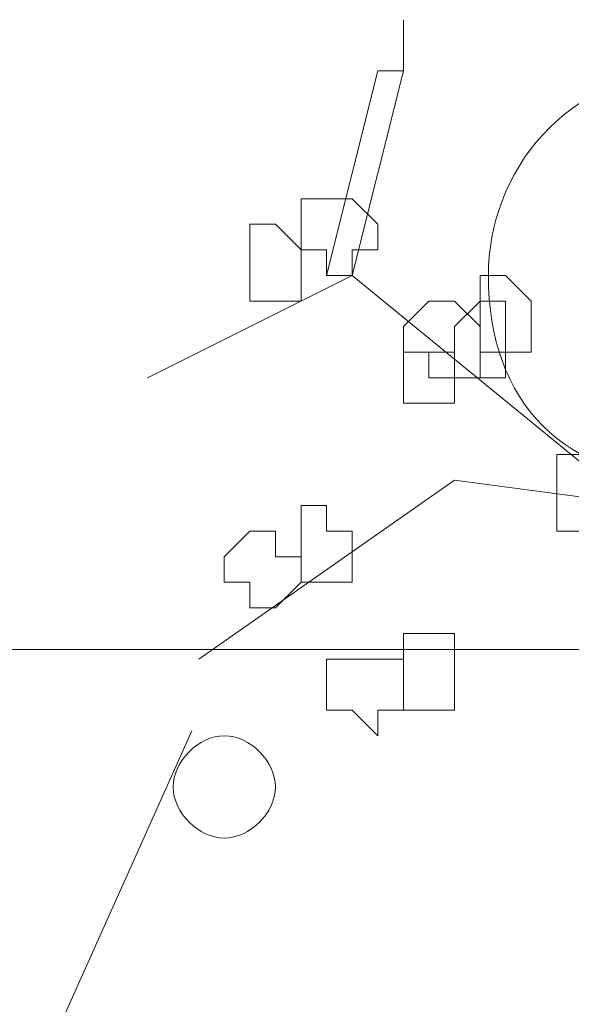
# Model space of a CAD drawing. Header units: millimetres. Extents: x 14400 to 93787, y -21104 to 39413.
# Tile 26 of 256: x 23119.22 to 23122.79, y 9750.94 to 9757.31. Entities that reach past the tile are written whole.
import ezdxf

# ---------------------------------------------------------------- set-up
doc = ezdxf.new("R2010")
doc.units = ezdxf.units.MM
doc.linetypes.add('HIDDEN', pattern=[9.525, 6.35, -3.175])
doc.layers.add('!MODUS_OPIS', color=3, linetype='Continuous', lineweight=13)
doc.layers.add('_MODUS - zielen', color=66, linetype='Continuous', lineweight=9)

msp = doc.modelspace()

# ---------------------------------------------------------------- linework, layer by layer
at = {"layer": '!MODUS_OPIS', "linetype": 'HIDDEN', "ltscale": 2}
msp.add_lwpolyline([(23639.40184, 9753.23322), (22997.375, 9753.23322)], dxfattribs=at)
at = {"layer": '_MODUS - zielen', "transparency": 33554687}
msp.add_line((23120.33758, 9752.70695), (23118.77758, 9749.22695), dxfattribs=at)
for points in [[(23121.70486, 9757.30773), (23121.70486, 9756.97681), (23121.70486, 9756.97681)], [(23121.5394, 9756.97681), (23121.20847, 9755.6531), (23121.20847, 9755.6531)], [(23121.5394, 9756.97681), (23121.70486, 9756.97681), (23121.37393, 9755.6531), (23121.20847, 9755.6531)], [(23123.19403, 9754.16393), (23121.37393, 9755.6531), (23120.05023, 9754.99125)], [(23124.51774, 9753.99846), (23122.03579, 9754.32939), (23120.38115, 9753.17115)]]:
    msp.add_lwpolyline(points, dxfattribs=at)
for points in [[(23121.20847, 9756.14949), (23121.20847, 9756.14949), (23121.04301, 9756.14949), (23121.04301, 9755.98403), (23121.04301, 9755.81856), (23121.20847, 9755.81856), (23121.20847, 9755.6531), (23121.20847, 9755.6531), (23121.37393, 9755.6531), (23121.37393, 9755.81856), (23121.5394, 9755.81856), (23121.5394, 9755.81856), (23121.5394, 9755.98403), (23121.37393, 9756.14949)], [(23120.87754, 9755.98403), (23120.71208, 9755.98403), (23120.71208, 9755.81856), (23120.71208, 9755.81856), (23120.71208, 9755.6531), (23120.71208, 9755.48764), (23120.87754, 9755.48764), (23120.87754, 9755.48764), (23121.04301, 9755.48764), (23121.04301, 9755.6531), (23121.04301, 9755.81856), (23121.04301, 9755.81856)], [(23122.36671, 9755.6531), (23122.20125, 9755.6531), (23122.20125, 9755.48764), (23122.20125, 9755.48764), (23122.20125, 9755.32217), (23122.20125, 9755.15671), (23122.36671, 9755.15671), (23122.36671, 9755.15671), (23122.53218, 9755.15671), (23122.53218, 9755.32217), (23122.53218, 9755.48764), (23122.53218, 9755.48764)], [(23121.87032, 9755.48764), (23121.70486, 9755.32217), (23121.70486, 9755.15671), (23121.70486, 9755.15671), (23121.87032, 9755.15671), (23121.87032, 9754.99125), (23122.03579, 9754.99125), (23122.03579, 9754.99125), (23122.20125, 9754.99125), (23122.20125, 9755.15671), (23122.20125, 9755.15671), (23122.20125, 9755.32217), (23122.03579, 9755.48764), (23122.03579, 9755.48764)], [(23122.03579, 9755.32217), (23122.03579, 9755.15671), (23122.03579, 9755.15671), (23122.03579, 9754.99125), (23122.20125, 9754.99125), (23122.20125, 9754.99125), (23122.36671, 9754.99125), (23122.36671, 9754.99125), (23122.36671, 9754.99125), (23122.36671, 9755.15671), (23122.36671, 9755.15671), (23122.36671, 9755.32217), (23122.36671, 9755.32217), (23122.36671, 9755.48764), (23122.20125, 9755.48764)], [(23121.70486, 9755.15671), (23121.70486, 9755.15671), (23121.70486, 9754.99125), (23121.70486, 9754.99125), (23121.70486, 9754.99125), (23121.70486, 9754.82578), (23121.87032, 9754.82578), (23122.03579, 9754.82578), (23122.03579, 9754.82578), (23122.03579, 9754.99125), (23122.03579, 9754.99125), (23122.03579, 9755.15671), (23122.03579, 9755.15671), (23121.87032, 9755.15671)], [(23122.69764, 9754.49486), (23122.69764, 9754.32939), (23122.69764, 9754.32939), (23122.69764, 9754.16393), (23122.69764, 9753.99846), (23122.8631, 9753.99846), (23122.8631, 9753.99846), (23122.8631, 9753.99846), (23123.02857, 9753.99846), (23123.02857, 9754.16393), (23123.02857, 9754.32939), (23123.02857, 9754.32939), (23122.8631, 9754.32939), (23122.8631, 9754.49486), (23122.8631, 9754.49486)], [(23121.20847, 9754.16393), (23121.04301, 9754.16393), (23121.04301, 9753.99846), (23121.04301, 9753.99846), (23121.04301, 9753.833), (23121.04301, 9753.66754), (23121.20847, 9753.66754), (23121.20847, 9753.66754), (23121.20847, 9753.66754), (23121.37393, 9753.66754), (23121.37393, 9753.833), (23121.37393, 9753.99846), (23121.37393, 9753.99846), (23121.20847, 9753.99846)], [(23120.71208, 9753.99846), (23120.54662, 9753.833), (23120.54662, 9753.66754), (23120.54662, 9753.66754), (23120.71208, 9753.66754), (23120.71208, 9753.50207), (23120.87754, 9753.50207), (23120.87754, 9753.50207), (23121.04301, 9753.66754), (23121.04301, 9753.66754), (23121.04301, 9753.833), (23120.87754, 9753.833), (23120.87754, 9753.99846), (23120.87754, 9753.99846)], [(23121.70486, 9753.33661), (23121.70486, 9753.33661), (23121.70486, 9753.17115), (23121.70486, 9753.17115), (23121.70486, 9753.00568), (23121.70486, 9752.84022), (23121.87032, 9752.84022), (23122.03579, 9752.84022), (23122.03579, 9753.00568), (23122.03579, 9753.17115), (23122.03579, 9753.17115), (23122.03579, 9753.33661), (23121.87032, 9753.33661)], [(23121.37393, 9753.17115), (23121.37393, 9753.17115), (23121.20847, 9753.17115), (23121.20847, 9753.00568), (23121.20847, 9752.84022), (23121.37393, 9752.84022), (23121.5394, 9752.67476), (23121.5394, 9752.67476), (23121.5394, 9752.84022), (23121.70486, 9752.84022), (23121.70486, 9752.84022), (23121.70486, 9753.00568), (23121.70486, 9753.17115), (23121.5394, 9753.17115), (23121.5394, 9753.17115)]]:
    msp.add_lwpolyline(points, close=True, dxfattribs=at)
for points in [[(23124.90215, 9755.6531), (23124.90215, 9756.31495), (23124.2403, 9756.97681), (23123.57844, 9756.97681), (23123.57844, 9756.97681), (23122.75113, 9756.97681), (23122.25474, 9756.31495), (23122.25474, 9755.6531), (23122.25474, 9755.6531), (23122.25474, 9754.82578), (23122.75113, 9754.32939), (23123.57844, 9754.32939), (23123.57844, 9754.32939), (23124.2403, 9754.32939), (23124.90215, 9754.82578), (23124.90215, 9755.6531)], [(23120.87754, 9752.34383), (23120.87754, 9752.50929), (23120.71208, 9752.67476), (23120.54662, 9752.67476), (23120.54662, 9752.67476), (23120.38115, 9752.67476), (23120.21569, 9752.50929), (23120.21569, 9752.34383), (23120.21569, 9752.34383), (23120.21569, 9752.17837), (23120.38115, 9752.0129), (23120.54662, 9752.0129), (23120.54662, 9752.0129), (23120.71208, 9752.0129), (23120.87754, 9752.17837), (23120.87754, 9752.34383)]]:
    msp.add_open_spline(points, degree=3, knots=[0, 0, 0, 0, 0.0625, 0.0625, 0.0625, 0.062501, 0.125, 0.125, 0.125, 0.125001, 0.1875, 0.1875, 0.1875, 0.187501, 1, 1, 1, 1], dxfattribs=at)

doc.saveas('drawing.dxf')
